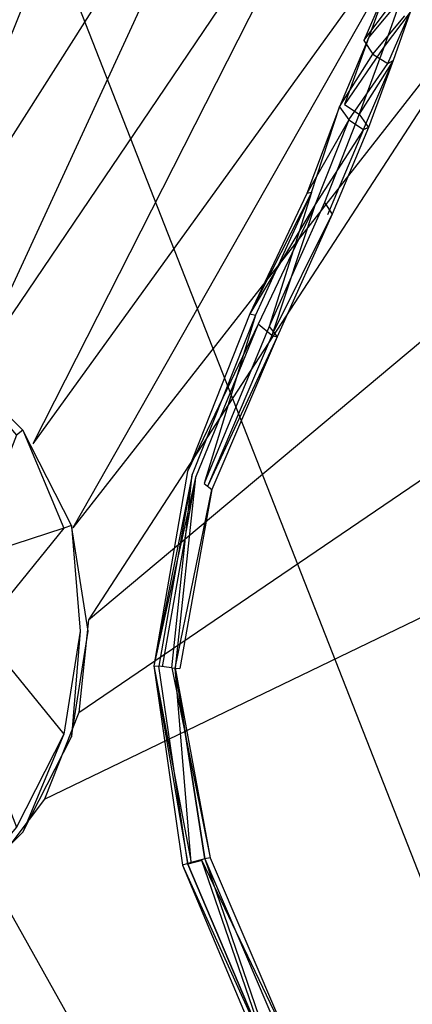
# Model space of a CAD drawing. Extents: x 0 to 0.895, y -0.55 to 0.
# Tile 6 of 20: x 0.369 to 0.403, y -0.151 to -0.064. Entities that reach past the tile are written whole.
import ezdxf

# ---------------------------------------------------------------- set-up
doc = ezdxf.new("R2010")
doc.units = 0
doc.layers.add('L0_BECKEN_N_633200__0___REPLACE', color=7, linetype='CONTINUOUS')
doc.layers.add('L1_ABLAUF_N_633200__0___REPLACE', color=7, linetype='CONTINUOUS')

msp = doc.modelspace()

# ---------------------------------------------------------------- linework, layer by layer
at = {"layer": 'L0_BECKEN_N_633200__0___REPLACE', "color": 8}
for points, invisible_edges in [([(0.4475, -0.25), (0.012515, -0.012515), (0.018214, -0.010155), (0.4475, -0.25)], 13), ([(0.4475, -0.25), (0.018214, -0.010155), (0.353432, -0.010155), (0.4475, -0.25)], 10), ([(0.4475, -0.25), (0.353432, -0.010155), (0.379022, -0.010155), (0.4475, -0.25)], 15), ([(0.4475, -0.25), (0.379022, -0.010155), (0.4475, -0.010155), (0.4475, -0.25)], 15), ([(0.4475, -0.25), (0.010155, -0.018214), (0.012515, -0.012515), (0.4475, -0.25)], 10), ([(0.010155, -0.018214), (0.4475, -0.25), (0.010155, -0.25), (0.010155, -0.018214)], 13), ([(0.368068, -0.031478, 0.02), (0.350162, -0.088308, 0.020002), (0.380665, -0.03511, 0.02), (0.368068, -0.031478, 0.02)], 14), ([(0.35796, -0.090791, 0.020005), (0.380665, -0.03511, 0.02), (0.350162, -0.088308, 0.020002), (0.35796, -0.090791, 0.020005)], 13), ([(0.380665, -0.03511, 0.02), (0.35796, -0.090791, 0.020005), (0.390541, -0.039513, 0.02), (0.380665, -0.03511, 0.02)], 14), ([(0.364799, -0.095287, 0.020008), (0.390541, -0.039513, 0.02), (0.35796, -0.090791, 0.020005), (0.364799, -0.095287, 0.020008)], 13), ([(0.390541, -0.039513, 0.02), (0.364799, -0.095287, 0.020008), (0.398847, -0.044961, 0.02), (0.390541, -0.039513, 0.02)], 14), ([(0.370171, -0.101461, 0.02001), (0.398847, -0.044961, 0.02), (0.364799, -0.095287, 0.020008), (0.370171, -0.101461, 0.02001)], 13), ([(0.398847, -0.044961, 0.02), (0.370171, -0.101461, 0.02001), (0.406248, -0.051473, 0.02), (0.398847, -0.044961, 0.02)], 14), ([(0.373678, -0.108855, 0.020012), (0.406248, -0.051473, 0.02), (0.370171, -0.101461, 0.02001), (0.373678, -0.108855, 0.020012)], 13), ([(0.406248, -0.051473, 0.02), (0.373678, -0.108855, 0.020012), (0.412761, -0.058874, 0.02), (0.406248, -0.051473, 0.02)], 14), ([(0.37506, -0.116922, 0.020013), (0.412761, -0.058874, 0.02), (0.373678, -0.108855, 0.020012), (0.37506, -0.116922, 0.020013)], 13), ([(0.412761, -0.058874, 0.02), (0.37506, -0.116922, 0.020013), (0.418208, -0.06718, 0.02), (0.412761, -0.058874, 0.02)], 14), ([(0.37506, -0.116922, 0.020013), (0.422612, -0.077056, 0.02), (0.418208, -0.06718, 0.02), (0.37506, -0.116922, 0.020013)], 14), ([(0.374215, -0.125062, 0.020012), (0.426244, -0.089654, 0.02), (0.422612, -0.077056, 0.02), (0.374215, -0.125062, 0.020012)], 14), ([(0.422612, -0.077056, 0.02), (0.37506, -0.116922, 0.020013), (0.374215, -0.125062, 0.020012), (0.422612, -0.077056, 0.02)], 13), ([(0.426244, -0.089654, 0.02), (0.374215, -0.125062, 0.020012), (0.371205, -0.132672, 0.020011), (0.426244, -0.089654, 0.02)], 13), ([(0.371205, -0.132672, 0.020011), (0.428559, -0.104933, 0.02), (0.426244, -0.089654, 0.02), (0.371205, -0.132672, 0.020011)], 14), ([(0.366253, -0.139188, 0.02001), (0.428559, -0.25, 0.02), (0.428559, -0.104933, 0.02), (0.366253, -0.139188, 0.02001)], 14), ([(0.428559, -0.104933, 0.02), (0.371205, -0.132672, 0.020011), (0.366253, -0.139188, 0.02001), (0.428559, -0.104933, 0.02)], 13), ([(0.428559, -0.25, 0.02), (0.366253, -0.139188, 0.02001), (0.359727, -0.144127, 0.020007), (0.428559, -0.25, 0.02)], 13), ([(0.428559, -0.25, 0.02), (0.328518, -0.143028, 0.019995), (0.027595, -0.25, 0.02), (0.428559, -0.25, 0.02)], 13), ([(0.328518, -0.143028, 0.019995), (0.428559, -0.25, 0.02), (0.335905, -0.146551, 0.019998), (0.328518, -0.143028, 0.019995)], 14), ([(0.428559, -0.25, 0.02), (0.359727, -0.144127, 0.020007), (0.35211, -0.147121, 0.020004), (0.428559, -0.25, 0.02)], 14), ([(0.428559, -0.25, 0.02), (0.343968, -0.14795, 0.020001), (0.335905, -0.146551, 0.019998), (0.428559, -0.25, 0.02)], 14), ([(0.428559, -0.25, 0.02), (0.35211, -0.147121, 0.020004), (0.343968, -0.14795, 0.020001), (0.428559, -0.25, 0.02)], 14)]:
    msp.add_3dface(points, dxfattribs=dict(at, invisible_edges=invisible_edges))
at = {"layer": 'L1_ABLAUF_N_633200__0___REPLACE', "color": 8}
for points, invisible_edges in [([(0.399221, -0.06607, 0.06139), (0.401169, -0.06154, 0.077774), (0.399671, -0.065787, 0.060769), (0.399221, -0.06607, 0.06139)], 13), ([(0.401169, -0.06154, 0.077774), (0.399221, -0.06607, 0.06139), (0.400709, -0.06186, 0.078237), (0.401169, -0.06154, 0.077774)], 14), ([(0.399221, -0.06607, 0.06139), (0.401485, -0.063097, 0.078602), (0.400709, -0.06186, 0.078237), (0.399221, -0.06607, 0.06139)], 14), ([(0.402499, -0.062345, 0.077643), (0.399671, -0.065787, 0.060769), (0.401169, -0.06154, 0.077774), (0.402499, -0.062345, 0.077643)], 14), ([(0.399671, -0.065787, 0.060769), (0.402499, -0.062345, 0.077643), (0.400996, -0.066611, 0.060572), (0.399671, -0.065787, 0.060769)], 13), ([(0.403272, -0.063591, 0.078007), (0.400996, -0.066611, 0.060572), (0.402499, -0.062345, 0.077643), (0.403272, -0.063591, 0.078007)], 14), ([(0.401485, -0.063097, 0.078602), (0.399221, -0.06607, 0.06139), (0.400012, -0.067279, 0.061875), (0.401485, -0.063097, 0.078602)], 13), ([(0.400012, -0.067279, 0.061875), (0.40281, -0.063902, 0.07846), (0.401485, -0.063097, 0.078602), (0.400012, -0.067279, 0.061875)], 14), ([(0.40281, -0.063902, 0.07846), (0.400012, -0.067279, 0.061875), (0.401328, -0.068102, 0.061675), (0.40281, -0.063902, 0.07846)], 13), ([(0.400996, -0.066611, 0.060572), (0.403272, -0.063591, 0.078007), (0.401781, -0.067834, 0.061054), (0.400996, -0.066611, 0.060572)], 13), ([(0.403272, -0.063591, 0.078007), (0.401328, -0.068102, 0.061675), (0.401781, -0.067834, 0.061054), (0.403272, -0.063591, 0.078007)], 13), ([(0.401328, -0.068102, 0.061675), (0.403272, -0.063591, 0.078007), (0.40281, -0.063902, 0.07846), (0.401328, -0.068102, 0.061675)], 14), ([(0.39709, -0.071904, 0.045653), (0.399671, -0.065787, 0.060769), (0.397515, -0.071695, 0.044802), (0.39709, -0.071904, 0.045653)], 13), ([(0.399671, -0.065787, 0.060769), (0.39709, -0.071904, 0.045653), (0.399221, -0.06607, 0.06139), (0.399671, -0.065787, 0.060769)], 14), ([(0.39709, -0.071904, 0.045653), (0.400012, -0.067279, 0.061875), (0.399221, -0.06607, 0.06139), (0.39709, -0.071904, 0.045653)], 14), ([(0.400996, -0.066611, 0.060572), (0.397515, -0.071695, 0.044802), (0.399671, -0.065787, 0.060769), (0.400996, -0.066611, 0.060572)], 14), ([(0.400012, -0.067279, 0.061875), (0.39709, -0.071904, 0.045653), (0.397904, -0.073037, 0.04632), (0.400012, -0.067279, 0.061875)], 13), ([(0.397515, -0.071695, 0.044802), (0.400996, -0.066611, 0.060572), (0.398821, -0.072543, 0.044541), (0.397515, -0.071695, 0.044802)], 13), ([(0.397904, -0.073037, 0.04632), (0.401328, -0.068102, 0.061675), (0.400012, -0.067279, 0.061875), (0.397904, -0.073037, 0.04632)], 14), ([(0.401781, -0.067834, 0.061054), (0.398821, -0.072543, 0.044541), (0.400996, -0.066611, 0.060572), (0.401781, -0.067834, 0.061054)], 14), ([(0.401328, -0.068102, 0.061675), (0.397904, -0.073037, 0.04632), (0.399194, -0.073886, 0.046045), (0.401328, -0.068102, 0.061675)], 13), ([(0.398821, -0.072543, 0.044541), (0.401781, -0.067834, 0.061054), (0.399626, -0.073701, 0.045208), (0.398821, -0.072543, 0.044541)], 13), ([(0.401781, -0.067834, 0.061054), (0.399194, -0.073886, 0.046045), (0.399626, -0.073701, 0.045208), (0.401781, -0.067834, 0.061054)], 13), ([(0.399194, -0.073886, 0.046045), (0.401781, -0.067834, 0.061054), (0.401328, -0.068102, 0.061675), (0.399194, -0.073886, 0.046045)], 14), ([(0.394624, -0.079417, 0.032555), (0.39709, -0.071904, 0.045653), (0.397515, -0.071695, 0.044802), (0.394624, -0.079417, 0.032555)], 14), ([(0.397515, -0.071695, 0.044802), (0.398821, -0.072543, 0.044541), (0.394624, -0.079417, 0.032555), (0.397515, -0.071695, 0.044802)], 14), ([(0.39709, -0.071904, 0.045653), (0.394624, -0.079417, 0.032555), (0.394229, -0.079492, 0.033657), (0.39709, -0.071904, 0.045653)], 13), ([(0.39709, -0.071904, 0.045653), (0.394229, -0.079492, 0.033657), (0.397904, -0.073037, 0.04632), (0.39709, -0.071904, 0.045653)], 14), ([(0.398821, -0.072543, 0.044541), (0.395776, -0.080293, 0.032242), (0.394624, -0.079417, 0.032555), (0.398821, -0.072543, 0.044541)], 14), ([(0.398821, -0.072543, 0.044541), (0.399626, -0.073701, 0.045208), (0.395776, -0.080293, 0.032242), (0.398821, -0.072543, 0.044541)], 14), ([(0.397904, -0.073037, 0.04632), (0.394229, -0.079492, 0.033657), (0.394944, -0.080479, 0.034517), (0.397904, -0.073037, 0.04632)], 14), ([(0.397904, -0.073037, 0.04632), (0.394944, -0.080479, 0.034517), (0.399194, -0.073886, 0.046045), (0.397904, -0.073037, 0.04632)], 14), ([(0.399194, -0.073886, 0.046045), (0.394944, -0.080479, 0.034517), (0.396022, -0.081363, 0.034197), (0.399194, -0.073886, 0.046045)], 14), ([(0.399626, -0.073701, 0.045208), (0.396449, -0.081325, 0.033115), (0.395776, -0.080293, 0.032242), (0.399626, -0.073701, 0.045208)], 14), ([(0.399194, -0.073886, 0.046045), (0.396022, -0.081363, 0.034197), (0.396449, -0.081325, 0.033115), (0.399194, -0.073886, 0.046045)], 14), ([(0.399626, -0.073701, 0.045208), (0.399194, -0.073886, 0.046045), (0.396449, -0.081325, 0.033115), (0.399626, -0.073701, 0.045208)], 14), ([(0.394624, -0.079417, 0.032555), (0.389712, -0.090169, 0.024857), (0.389222, -0.090054, 0.026417), (0.394624, -0.079417, 0.032555)], 14), ([(0.394624, -0.079417, 0.032555), (0.389222, -0.090054, 0.026417), (0.394229, -0.079492, 0.033657), (0.394624, -0.079417, 0.032555)], 14), ([(0.394229, -0.079492, 0.033657), (0.389222, -0.090054, 0.026417), (0.394944, -0.080479, 0.034517), (0.394229, -0.079492, 0.033657)], 14), ([(0.394624, -0.079417, 0.032555), (0.390906, -0.091169, 0.024507), (0.389712, -0.090169, 0.024857), (0.394624, -0.079417, 0.032555)], 14), ([(0.395776, -0.080293, 0.032242), (0.390906, -0.091169, 0.024507), (0.394624, -0.079417, 0.032555), (0.395776, -0.080293, 0.032242)], 14), ([(0.395776, -0.080293, 0.032242), (0.396449, -0.081325, 0.033115), (0.390906, -0.091169, 0.024507), (0.395776, -0.080293, 0.032242)], 14), ([(0.394944, -0.080479, 0.034517), (0.389222, -0.090054, 0.026417), (0.389951, -0.090967, 0.027677), (0.394944, -0.080479, 0.034517)], 14), ([(0.39113, -0.091973, 0.027317), (0.394944, -0.080479, 0.034517), (0.389951, -0.090967, 0.027677), (0.39113, -0.091973, 0.027317)], 13), ([(0.394944, -0.080479, 0.034517), (0.39113, -0.091973, 0.027317), (0.396022, -0.081363, 0.034197), (0.394944, -0.080479, 0.034517)], 14), ([(0.396449, -0.081325, 0.033115), (0.391608, -0.092082, 0.025767), (0.390906, -0.091169, 0.024507), (0.396449, -0.081325, 0.033115)], 14), ([(0.396449, -0.081325, 0.033115), (0.39113, -0.091973, 0.027317), (0.391608, -0.092082, 0.025767), (0.396449, -0.081325, 0.033115)], 13), ([(0.39113, -0.091973, 0.027317), (0.396449, -0.081325, 0.033115), (0.396022, -0.081363, 0.034197), (0.39113, -0.091973, 0.027317)], 14), ([(0.389222, -0.090054, 0.026417), (0.383751, -0.103901, 0.024917), (0.389951, -0.090967, 0.027677), (0.389222, -0.090054, 0.026417)], 14), ([(0.389222, -0.090054, 0.026417), (0.389712, -0.090169, 0.024857), (0.383751, -0.103901, 0.024917), (0.389222, -0.090054, 0.026417)], 14), ([(0.389712, -0.090169, 0.024857), (0.38414, -0.104159, 0.023327), (0.383751, -0.103901, 0.024917), (0.389712, -0.090169, 0.024857)], 14), ([(0.389712, -0.090169, 0.024857), (0.385209, -0.104947, 0.022987), (0.38414, -0.104159, 0.023327), (0.389712, -0.090169, 0.024857)], 14), ([(0.390906, -0.091169, 0.024507), (0.385209, -0.104947, 0.022987), (0.389712, -0.090169, 0.024857), (0.390906, -0.091169, 0.024507)], 14), ([(0.389951, -0.090967, 0.027677), (0.383751, -0.103901, 0.024917), (0.384451, -0.104439, 0.026217), (0.389951, -0.090967, 0.027677)], 14), ([(0.389951, -0.090967, 0.027677), (0.384451, -0.104439, 0.026217), (0.385512, -0.105227, 0.025877), (0.389951, -0.090967, 0.027677)], 14), ([(0.390906, -0.091169, 0.024507), (0.391608, -0.092082, 0.025767), (0.385209, -0.104947, 0.022987), (0.390906, -0.091169, 0.024507)], 14), ([(0.39113, -0.091973, 0.027317), (0.389951, -0.090967, 0.027677), (0.385512, -0.105227, 0.025877), (0.39113, -0.091973, 0.027317)], 14), ([(0.391608, -0.092082, 0.025767), (0.385893, -0.105485, 0.024287), (0.385209, -0.104947, 0.022987), (0.391608, -0.092082, 0.025767)], 14), ([(0.39113, -0.091973, 0.027317), (0.385512, -0.105227, 0.025877), (0.391608, -0.092082, 0.025767), (0.39113, -0.091973, 0.027317)], 14), ([(0.391608, -0.092082, 0.025767), (0.385512, -0.105227, 0.025877), (0.385893, -0.105485, 0.024287), (0.391608, -0.092082, 0.025767)], 14), ([(0.362669, -0.093648, 0.019804), (0.368729, -0.100703, 0.019804), (0.369306, -0.100285, 0.019804), (0.362669, -0.093648, 0.019804)], 14), ([(0.362669, -0.093648, 0.019123), (0.369306, -0.100285, 0.019804), (0.369306, -0.100285, 0.019123), (0.362669, -0.093648, 0.019123)], 13), ([(0.369306, -0.100285, 0.019804), (0.362669, -0.093648, 0.019123), (0.362669, -0.093648, 0.019804), (0.369306, -0.100285, 0.019804)], 14), ([(0.368729, -0.100703, 0.019804), (0.364545, -0.111579, 0.018029), (0.372889, -0.108868, 0.019804), (0.368729, -0.100703, 0.019804)], 14), ([(0.372889, -0.108868, 0.019804), (0.369306, -0.100285, 0.019804), (0.368729, -0.100703, 0.019804), (0.372889, -0.108868, 0.019804)], 13), ([(0.369306, -0.100285, 0.019804), (0.372889, -0.108868, 0.019804), (0.373567, -0.108648, 0.019804), (0.369306, -0.100285, 0.019804)], 14), ([(0.369306, -0.100285, 0.019123), (0.373567, -0.108648, 0.019804), (0.373567, -0.108648, 0.019123), (0.369306, -0.100285, 0.019123)], 13), ([(0.373567, -0.108648, 0.019804), (0.369306, -0.100285, 0.019123), (0.369306, -0.100285, 0.019804), (0.373567, -0.108648, 0.019804)], 14), ([(0.383751, -0.103901, 0.024917), (0.380802, -0.120958, 0.024927), (0.384451, -0.104439, 0.026217), (0.383751, -0.103901, 0.024917)], 14), ([(0.38414, -0.104159, 0.023327), (0.380802, -0.120958, 0.024927), (0.383751, -0.103901, 0.024917), (0.38414, -0.104159, 0.023327)], 14), ([(0.380802, -0.120958, 0.024927), (0.38414, -0.104159, 0.023327), (0.381235, -0.121002, 0.023337), (0.380802, -0.120958, 0.024927)], 13), ([(0.384451, -0.104439, 0.026217), (0.380802, -0.120958, 0.024927), (0.381521, -0.12104, 0.026227), (0.384451, -0.104439, 0.026217)], 14), ([(0.38414, -0.104159, 0.023327), (0.382365, -0.121123, 0.022997), (0.381235, -0.121002, 0.023337), (0.38414, -0.104159, 0.023327)], 13), ([(0.382651, -0.121167, 0.025887), (0.384451, -0.104439, 0.026217), (0.381521, -0.12104, 0.026227), (0.382651, -0.121167, 0.025887)], 13), ([(0.382365, -0.121123, 0.022997), (0.38414, -0.104159, 0.023327), (0.385209, -0.104947, 0.022987), (0.382365, -0.121123, 0.022997)], 14), ([(0.384451, -0.104439, 0.026217), (0.382651, -0.121167, 0.025887), (0.385512, -0.105227, 0.025877), (0.384451, -0.104439, 0.026217)], 14), ([(0.385209, -0.104947, 0.022987), (0.385893, -0.105485, 0.024287), (0.382365, -0.121123, 0.022997), (0.385209, -0.104947, 0.022987)], 14), ([(0.382651, -0.121167, 0.025887), (0.385893, -0.105485, 0.024287), (0.385512, -0.105227, 0.025877), (0.382651, -0.121167, 0.025887)], 14), ([(0.385893, -0.105485, 0.024287), (0.383073, -0.121204, 0.024297), (0.382365, -0.121123, 0.022997), (0.385893, -0.105485, 0.024287)], 14), ([(0.385893, -0.105485, 0.024287), (0.382651, -0.121167, 0.025887), (0.383073, -0.121204, 0.024297), (0.385893, -0.105485, 0.024287)], 13), ([(0.365549, -0.117918, 0.018029), (0.372889, -0.108868, 0.019804), (0.364545, -0.111579, 0.018029), (0.365549, -0.117918, 0.018029)], 13), ([(0.372889, -0.108868, 0.019804), (0.365549, -0.117918, 0.018029), (0.374323, -0.117918, 0.019804), (0.372889, -0.108868, 0.019804)], 14), ([(0.374323, -0.117918, 0.019804), (0.373567, -0.108648, 0.019804), (0.372889, -0.108868, 0.019804), (0.374323, -0.117918, 0.019804)], 13), ([(0.373567, -0.108648, 0.019804), (0.374323, -0.117918, 0.019804), (0.375035, -0.117918, 0.019804), (0.373567, -0.108648, 0.019804)], 14), ([(0.373567, -0.108648, 0.019123), (0.375035, -0.117918, 0.019804), (0.375035, -0.117918, 0.019123), (0.373567, -0.108648, 0.019123)], 13), ([(0.375035, -0.117918, 0.019804), (0.373567, -0.108648, 0.019123), (0.373567, -0.108648, 0.019804), (0.375035, -0.117918, 0.019804)], 14), ([(0.372889, -0.126968, 0.019804), (0.365549, -0.117918, 0.018029), (0.364545, -0.124257, 0.018029), (0.372889, -0.126968, 0.019804)], 13), ([(0.365549, -0.117918, 0.018029), (0.372889, -0.126968, 0.019804), (0.374323, -0.117918, 0.019804), (0.365549, -0.117918, 0.018029)], 14), ([(0.373567, -0.127189, 0.019804), (0.374323, -0.117918, 0.019804), (0.372889, -0.126968, 0.019804), (0.373567, -0.127189, 0.019804)], 13), ([(0.374323, -0.117918, 0.019804), (0.373567, -0.127189, 0.019804), (0.375035, -0.117918, 0.019804), (0.374323, -0.117918, 0.019804)], 14), ([(0.375035, -0.117918, 0.019123), (0.373567, -0.127189, 0.019804), (0.373567, -0.127189, 0.019123), (0.375035, -0.117918, 0.019123)], 13), ([(0.373567, -0.127189, 0.019804), (0.375035, -0.117918, 0.019123), (0.375035, -0.117918, 0.019804), (0.373567, -0.127189, 0.019804)], 14), ([(0.380802, -0.120958, 0.024927), (0.383298, -0.138451, 0.025007), (0.384058, -0.138227, 0.026307), (0.380802, -0.120958, 0.024927)], 14), ([(0.380802, -0.120958, 0.024927), (0.384058, -0.138227, 0.026307), (0.381521, -0.12104, 0.026227), (0.380802, -0.120958, 0.024927)], 14), ([(0.380802, -0.120958, 0.024927), (0.383785, -0.138359, 0.023417), (0.383298, -0.138451, 0.025007), (0.380802, -0.120958, 0.024927)], 14), ([(0.380802, -0.120958, 0.024927), (0.381235, -0.121002, 0.023337), (0.383785, -0.138359, 0.023417), (0.380802, -0.120958, 0.024927)], 14), ([(0.383785, -0.138359, 0.023417), (0.381235, -0.121002, 0.023337), (0.382365, -0.121123, 0.022997), (0.383785, -0.138359, 0.023417)], 14), ([(0.384058, -0.138227, 0.026307), (0.382651, -0.121167, 0.025887), (0.381521, -0.12104, 0.026227), (0.384058, -0.138227, 0.026307)], 14), ([(0.385004, -0.138046, 0.023077), (0.383785, -0.138359, 0.023417), (0.382365, -0.121123, 0.022997), (0.385004, -0.138046, 0.023077)], 14), ([(0.382365, -0.121123, 0.022997), (0.385739, -0.137815, 0.024377), (0.385004, -0.138046, 0.023077), (0.382365, -0.121123, 0.022997)], 14), ([(0.382365, -0.121123, 0.022997), (0.383073, -0.121204, 0.024297), (0.385739, -0.137815, 0.024377), (0.382365, -0.121123, 0.022997)], 14), ([(0.385265, -0.137907, 0.025967), (0.382651, -0.121167, 0.025887), (0.384058, -0.138227, 0.026307), (0.385265, -0.137907, 0.025967)], 14), ([(0.382651, -0.121167, 0.025887), (0.385265, -0.137907, 0.025967), (0.385739, -0.137815, 0.024377), (0.382651, -0.121167, 0.025887)], 14), ([(0.382651, -0.121167, 0.025887), (0.385739, -0.137815, 0.024377), (0.383073, -0.121204, 0.024297), (0.382651, -0.121167, 0.025887)], 14), ([(0.364545, -0.124257, 0.018029), (0.368729, -0.135133, 0.019804), (0.372889, -0.126968, 0.019804), (0.364545, -0.124257, 0.018029)], 14), ([(0.369306, -0.135552, 0.019804), (0.372889, -0.126968, 0.019804), (0.368729, -0.135133, 0.019804), (0.369306, -0.135552, 0.019804)], 13), ([(0.372889, -0.126968, 0.019804), (0.369306, -0.135552, 0.019804), (0.373567, -0.127189, 0.019804), (0.372889, -0.126968, 0.019804)], 14), ([(0.373567, -0.127189, 0.019123), (0.369306, -0.135552, 0.019804), (0.369306, -0.135552, 0.019123), (0.373567, -0.127189, 0.019123)], 13), ([(0.369306, -0.135552, 0.019804), (0.373567, -0.127189, 0.019123), (0.373567, -0.127189, 0.019804), (0.369306, -0.135552, 0.019804)], 14), ([(0.368729, -0.135133, 0.019804), (0.362669, -0.142189, 0.019804), (0.369306, -0.135552, 0.019804), (0.368729, -0.135133, 0.019804)], 14), ([(0.369306, -0.135552, 0.019123), (0.362669, -0.142189, 0.019804), (0.362669, -0.142189, 0.019123), (0.369306, -0.135552, 0.019123)], 13), ([(0.362669, -0.142189, 0.019804), (0.369306, -0.135552, 0.019123), (0.369306, -0.135552, 0.019804), (0.362669, -0.142189, 0.019804)], 14), ([(0.384058, -0.138227, 0.026307), (0.383298, -0.138451, 0.025007), (0.391185, -0.155102, 0.026547), (0.384058, -0.138227, 0.026307)], 14), ([(0.385004, -0.138046, 0.023077), (0.3909, -0.155193, 0.023657), (0.383785, -0.138359, 0.023417), (0.385004, -0.138046, 0.023077)], 13), ([(0.391185, -0.155102, 0.026547), (0.385265, -0.137907, 0.025967), (0.384058, -0.138227, 0.026307), (0.391185, -0.155102, 0.026547)], 13), ([(0.385739, -0.137815, 0.024377), (0.393107, -0.154991, 0.024627), (0.385004, -0.138046, 0.023077), (0.385739, -0.137815, 0.024377)], 14), ([(0.3909, -0.155193, 0.023657), (0.385004, -0.138046, 0.023077), (0.392278, -0.155085, 0.023317), (0.3909, -0.155193, 0.023657)], 14), ([(0.385004, -0.138046, 0.023077), (0.393107, -0.154991, 0.024627), (0.392278, -0.155085, 0.023317), (0.385004, -0.138046, 0.023077)], 14), ([(0.385739, -0.137815, 0.024377), (0.385265, -0.137907, 0.025967), (0.393107, -0.154991, 0.024627), (0.385739, -0.137815, 0.024377)], 14), ([(0.385265, -0.137907, 0.025967), (0.39256, -0.155001, 0.026207), (0.393107, -0.154991, 0.024627), (0.385265, -0.137907, 0.025967)], 14), ([(0.385265, -0.137907, 0.025967), (0.391185, -0.155102, 0.026547), (0.39256, -0.155001, 0.026207), (0.385265, -0.137907, 0.025967)], 14), ([(0.383785, -0.138359, 0.023417), (0.3909, -0.155193, 0.023657), (0.383298, -0.138451, 0.025007), (0.383785, -0.138359, 0.023417)], 14), ([(0.383298, -0.138451, 0.025007), (0.39034, -0.155203, 0.025247), (0.391185, -0.155102, 0.026547), (0.383298, -0.138451, 0.025007)], 14), ([(0.383298, -0.138451, 0.025007), (0.3909, -0.155193, 0.023657), (0.39034, -0.155203, 0.025247), (0.383298, -0.138451, 0.025007)], 14)]:
    msp.add_3dface(points, dxfattribs=dict(at, invisible_edges=invisible_edges))

doc.saveas('drawing.dxf')
